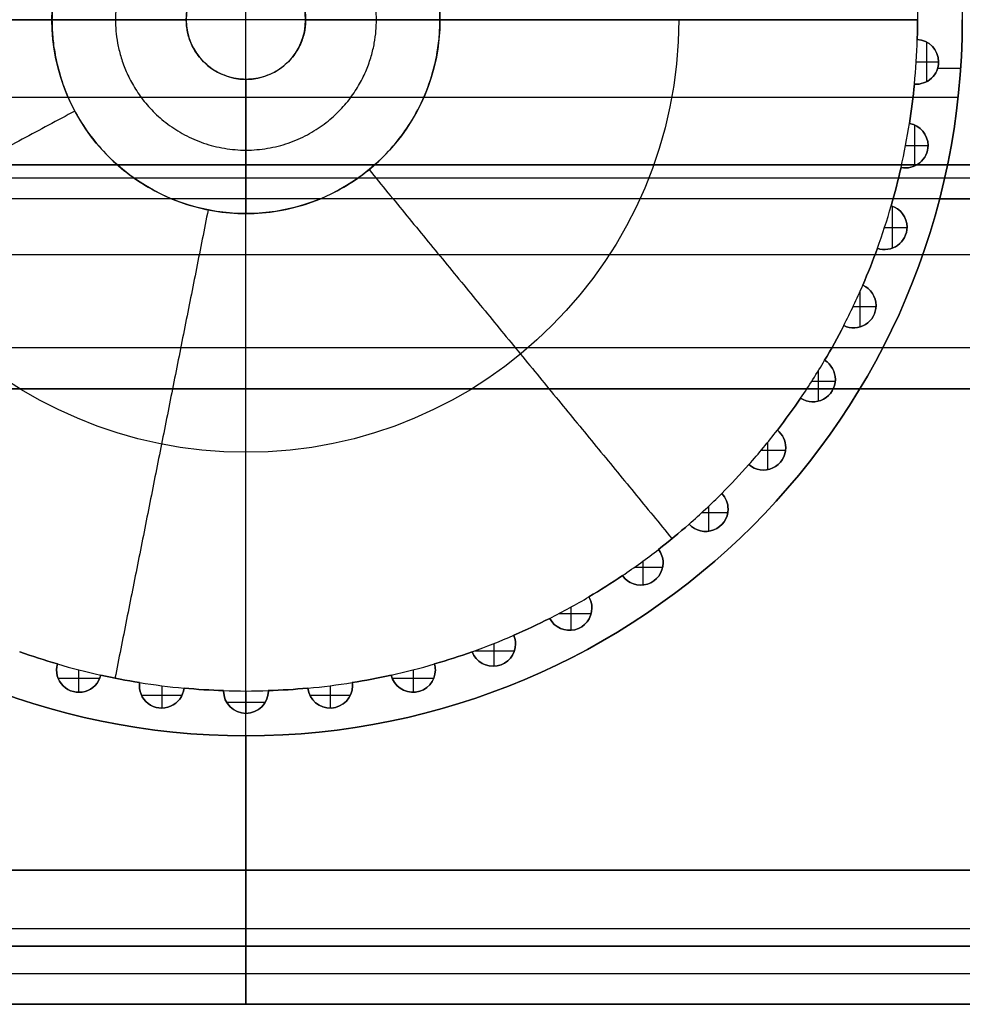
# Model space of a CAD drawing. Header units: millimetres. Extents: x -1649 to 240, y -242 to 238.
# Tile 32 of 256: x -371 to -350, y -18 to 4. Entities that reach past the tile are written whole.
import ezdxf

# ---------------------------------------------------------------- set-up
doc = ezdxf.new("R2010")
doc.units = ezdxf.units.MM
doc.layers.add('BOMBILLA', color=7, linetype='Continuous', true_color=0xfff700)
doc.layers.add('CABLE', color=7, linetype='Continuous', true_color=0x313030)

# ---------------------------------------------------------------- blocks, each defined once
blk = doc.blocks.new('DOME M 29914')
at = {"layer": 'CABLE', "extrusion": (0, 0, -1)}
for centre, radius, start, end in [((353.903, 5.745, -18.29), 16, 127.4627, 180), ((353.903, 5.745, -21.29), 16, 136.5675, 180), ((353.903, 5.745, -29.29), 4.333, 0, 180), ((353.903, 5.745, -21.29), 15, 178.3099, 180), ((353.903, 5.745, -18.29), 15, 178.3099, 180), ((353.903, 5.745, -18.29), 16, 180, 0), ((353.903, 5.745, -21.29), 16, 180, 0), ((353.903, 5.745, -25.29), 9.667, 180, 0), ((353.903, 5.745, -29.29), 4.333, 180, 0), ((353.903, 5.745, -21.29), 15, 180, 181.6901), ((353.903, 5.745, -19.79), 15, 180, 181.6901), ((353.903, 5.745, -18.29), 15, 180, 181.6901), ((338.932, 4.803, -21.29), 0.5, 92.645, 180), ((338.932, 4.803, -19.79), 0.5, 92.645, 180), ((338.932, 4.803, -18.29), 0.5, 92.645, 180), ((338.932, 4.803, -21.29), 0.5, 92.645, 180), ((338.932, 4.803, -18.29), 0.5, 180, 274.555), ((338.932, 4.803, -21.29), 0.5, 180, 274.555), ((338.932, 4.803, -19.79), 0.5, 180, 274.555), ((338.932, 4.803, -21.29), 0.5, 180, 274.555), ((353.903, 5.745, -21.29), 15, 185.5099, 188.8901), ((353.903, 5.745, -19.79), 15, 185.5099, 188.8901), ((353.903, 5.745, -18.29), 15, 185.5099, 188.8901), ((339.168, 2.934, -21.29), 0.5, 99.845, 180), ((339.168, 2.934, -19.79), 0.5, 99.845, 180), ((339.168, 2.934, -18.29), 0.5, 99.845, 180), ((339.168, 2.934, -21.29), 0.5, 99.845, 180), ((339.168, 2.934, -18.29), 0.5, 180, 281.755), ((339.168, 2.934, -21.29), 0.5, 180, 281.755), ((339.168, 2.934, -19.79), 0.5, 180, 281.755), ((339.168, 2.934, -21.29), 0.5, 180, 281.755), ((353.903, 5.745, -21.29), 15, 192.7099, 196.0901), ((353.903, 5.745, -19.79), 15, 192.7099, 196.0901), ((353.903, 5.745, -18.29), 15, 192.7099, 196.0901), ((339.637, 1.11, -21.29), 0.5, 107.045, 180), ((339.637, 1.11, -19.79), 0.5, 107.045, 180), ((339.637, 1.11, -18.29), 0.5, 107.045, 180), ((339.637, 1.11, -21.29), 0.5, 107.045, 180), ((339.637, 1.11, -18.29), 0.5, 180, 288.955), ((339.637, 1.11, -21.29), 0.5, 180, 288.955), ((339.637, 1.11, -19.79), 0.5, 180, 288.955), ((339.637, 1.11, -21.29), 0.5, 180, 288.955), ((353.903, 5.745, -21.29), 15, 199.9099, 203.2901), ((353.903, 5.745, -19.79), 15, 199.9099, 203.2901), ((353.903, 5.745, -18.29), 15, 199.9099, 203.2901), ((340.33, -0.642, -21.29), 0.5, 114.245, 180), ((340.33, -0.642, -19.79), 0.5, 114.245, 180), ((340.33, -0.642, -18.29), 0.5, 114.245, 180), ((340.33, -0.642, -21.29), 0.5, 114.245, 180), ((340.33, -0.642, -18.29), 0.5, 180, 296.155), ((340.33, -0.642, -21.29), 0.5, 180, 296.155), ((340.33, -0.642, -19.79), 0.5, 180, 296.155), ((340.33, -0.642, -21.29), 0.5, 180, 296.155), ((353.903, 5.745, -21.29), 15, 207.1099, 210.4901), ((353.903, 5.745, -19.79), 15, 207.1099, 210.4901), ((353.903, 5.745, -18.29), 15, 207.1099, 210.4901), ((341.238, -2.293, -21.29), 0.5, 121.445, 180), ((341.238, -2.293, -19.79), 0.5, 121.445, 180), ((341.238, -2.293, -18.29), 0.5, 121.445, 180), ((341.238, -2.293, -21.29), 0.5, 121.445, 180), ((341.238, -2.293, -18.29), 0.5, 180, 303.355), ((341.238, -2.293, -21.29), 0.5, 180, 303.355), ((341.238, -2.293, -19.79), 0.5, 180, 303.355), ((341.238, -2.293, -21.29), 0.5, 180, 303.355), ((353.903, 5.745, -21.29), 15, 214.3099, 217.6901), ((353.903, 5.745, -19.79), 15, 214.3099, 217.6901), ((353.903, 5.745, -18.29), 15, 214.3099, 217.6901), ((342.345, -3.817, -21.29), 0.5, 128.645, 180), ((342.345, -3.817, -19.79), 0.5, 128.645, 180), ((342.345, -3.817, -18.29), 0.5, 128.645, 180), ((342.345, -3.817, -21.29), 0.5, 128.645, 180), ((342.345, -3.817, -18.29), 0.5, 180, 310.555), ((342.345, -3.817, -21.29), 0.5, 180, 310.555), ((342.345, -3.817, -19.79), 0.5, 180, 310.555), ((342.345, -3.817, -21.29), 0.5, 180, 310.555), ((353.903, 5.745, -21.29), 15, 221.5099, 224.8901), ((353.903, 5.745, -19.79), 15, 221.5099, 224.8901), ((353.903, 5.745, -18.29), 15, 221.5099, 224.8901), ((343.634, -5.19, -21.29), 0.5, 135.845, 180), ((343.634, -5.19, -19.79), 0.5, 135.845, 180), ((343.634, -5.19, -18.29), 0.5, 135.845, 180), ((343.634, -5.19, -21.29), 0.5, 135.845, 180), ((343.634, -5.19, -18.29), 0.5, 180, 317.755), ((343.634, -5.19, -21.29), 0.5, 180, 317.755), ((343.634, -5.19, -19.79), 0.5, 180, 317.755), ((343.634, -5.19, -21.29), 0.5, 180, 317.755), ((353.903, 5.745, -21.29), 15, 228.7099, 232.0901), ((353.903, 5.745, -19.79), 15, 228.7099, 232.0901), ((353.903, 5.745, -18.29), 15, 228.7099, 232.0901), ((345.086, -6.39, -21.29), 0.5, 143.045, 180), ((345.086, -6.39, -19.79), 0.5, 143.045, 180), ((345.086, -6.39, -18.29), 0.5, 143.045, 180), ((345.086, -6.39, -21.29), 0.5, 143.045, 180), ((345.086, -6.39, -18.29), 0.5, 180, 324.955), ((345.086, -6.39, -21.29), 0.5, 180, 324.955), ((345.086, -6.39, -19.79), 0.5, 180, 324.955), ((345.086, -6.39, -21.29), 0.5, 180, 324.955), ((353.903, 5.745, -21.29), 15, 235.9099, 239.2901), ((353.903, 5.745, -19.79), 15, 235.9099, 239.2901), ((353.903, 5.745, -18.29), 15, 235.9099, 239.2901), ((346.676, -7.4, -21.29), 0.5, 150.245, 180), ((346.676, -7.4, -19.79), 0.5, 150.245, 180), ((346.676, -7.4, -18.29), 0.5, 150.245, 180), ((346.676, -7.4, -21.29), 0.5, 150.245, 180), ((346.676, -7.4, -18.29), 0.5, 180, 332.155), ((346.676, -7.4, -21.29), 0.5, 180, 332.155), ((346.676, -7.4, -19.79), 0.5, 180, 332.155), ((346.676, -7.4, -21.29), 0.5, 180, 332.155), ((353.903, 5.745, -21.29), 15, 243.1099, 246.4901), ((353.903, 5.745, -19.79), 15, 243.1099, 246.4901), ((353.903, 5.745, -18.29), 15, 243.1099, 246.4901), ((348.381, -8.202, -21.29), 0.5, 157.445, 180), ((348.381, -8.202, -19.79), 0.5, 157.445, 180), ((348.381, -8.202, -18.29), 0.5, 157.445, 180), ((348.381, -8.202, -21.29), 0.5, 157.445, 180), ((348.381, -8.202, -18.29), 0.5, 180, 339.355), ((348.381, -8.202, -21.29), 0.5, 180, 339.355), ((348.381, -8.202, -19.79), 0.5, 180, 339.355), ((348.381, -8.202, -21.29), 0.5, 180, 339.355), ((353.903, 5.745, -21.29), 15, 286.3099, 289.6901), ((353.903, 5.745, -19.79), 15, 286.3099, 289.6901), ((353.903, 5.745, -18.29), 15, 286.3099, 289.6901), ((353.903, 5.745, -21.29), 15, 250.3099, 253.6901), ((353.903, 5.745, -19.79), 15, 250.3099, 253.6901), ((353.903, 5.745, -18.29), 15, 250.3099, 253.6901), ((357.633, -8.784, -18.29), 0.5, 193.445, 15.355), ((357.633, -8.784, -21.29), 0.5, 193.445, 15.355), ((357.633, -8.784, -19.79), 0.5, 193.445, 15.355), ((357.633, -8.784, -21.29), 0.5, 193.445, 15.355), ((350.172, -8.784, -18.29), 0.5, 180, 346.555), ((350.172, -8.784, -21.29), 0.5, 180, 346.555), ((350.172, -8.784, -19.79), 0.5, 180, 346.555), ((350.172, -8.784, -21.29), 0.5, 180, 346.555), ((350.172, -8.784, -21.29), 0.5, 164.645, 180), ((350.172, -8.784, -19.79), 0.5, 164.645, 180), ((350.172, -8.784, -18.29), 0.5, 164.645, 180), ((350.172, -8.784, -21.29), 0.5, 164.645, 180), ((353.903, 5.745, -21.29), 15, 279.1099, 282.4901), ((353.903, 5.745, -19.79), 15, 279.1099, 282.4901), ((353.903, 5.745, -18.29), 15, 279.1099, 282.4901), ((353.903, 5.745, -21.29), 15, 257.5099, 260.8901), ((353.903, 5.745, -19.79), 15, 257.5099, 260.8901), ((353.903, 5.745, -18.29), 15, 257.5099, 260.8901), ((355.783, -9.137, -18.29), 0.5, 186.245, 8.155), ((355.783, -9.137, -21.29), 0.5, 186.245, 8.155), ((355.783, -9.137, -19.79), 0.5, 186.245, 8.155), ((355.783, -9.137, -21.29), 0.5, 186.245, 8.155), ((353.903, 5.745, -21.29), 15, 271.9099, 275.2901), ((353.903, 5.745, -19.79), 15, 271.9099, 275.2901), ((353.903, 5.745, -18.29), 15, 271.9099, 275.2901), ((353.903, 5.745, -21.29), 15, 264.7099, 268.0901), ((353.903, 5.745, -19.79), 15, 264.7099, 268.0901), ((353.903, 5.745, -18.29), 15, 264.7099, 268.0901), ((352.023, -9.137, -18.29), 0.5, 180, 353.755), ((352.023, -9.137, -21.29), 0.5, 180, 353.755), ((352.023, -9.137, -19.79), 0.5, 180, 353.755), ((352.023, -9.137, -21.29), 0.5, 180, 353.755), ((352.023, -9.137, -21.29), 0.5, 171.845, 180), ((352.023, -9.137, -19.79), 0.5, 171.845, 180), ((352.023, -9.137, -18.29), 0.5, 171.845, 180), ((352.023, -9.137, -21.29), 0.5, 171.845, 180), ((353.903, -9.255, -18.29), 0.5, 0, 0.955), ((353.903, -9.255, -21.29), 0.5, 0, 0.955), ((353.903, -9.255, -19.79), 0.5, 0, 0.955), ((353.903, -9.255, -21.29), 0.5, 0, 0.955), ((353.903, -9.255, -21.29), 0.5, 180, 0), ((353.903, -9.255, -19.79), 0.5, 180, 0), ((353.903, -9.255, -18.29), 0.5, 180, 0), ((353.903, -9.255, -21.29), 0.5, 180, 0), ((353.903, -9.255, -21.29), 0.5, 179.045, 180), ((353.903, -9.255, -19.79), 0.5, 179.045, 180), ((353.903, -9.255, -18.29), 0.5, 179.045, 180), ((353.903, -9.255, -21.29), 0.5, 179.045, 180)]:
    blk.add_arc(centre, radius, start, end, dxfattribs=at)
at = {"layer": 'CABLE'}
for centre, radius, start, end in [((-353.903, 5.745, 30.29), 1.333, 0, 180), ((-353.903, 5.745, 16.29), 16, 180, 360), ((-353.903, 5.745, 17.29), 16, 180, 0), ((-353.903, 5.745, 19.99), 16, 180, 360), ((-353.903, 5.745, 20.64), 16, 180, 0), ((-353.903, 5.745, 18.29), 16, 180, 360), ((-353.903, 5.745, 21.29), 16, 180, 360), ((-353.903, 5.745, 19.99), 16, 180, 360), ((-353.903, 5.745, 16.29), 16, 180, 360), ((-353.903, 5.745, 30.29), 1.333, 180, 360), ((-353.903, 5.745, 21.29), 15, 358.3099, 0), ((-353.903, 5.745, 18.29), 15, 358.3099, 360), ((-353.903, 5.745, 21.29), 15, 354.4901, 358.3099), ((-353.903, 5.745, 21.29), 15, 354.4901, 358.3099), ((-338.932, 4.803, 18.29), 0.5, 0, 87.355), ((-338.932, 4.803, 18.29), 0.5, 265.445, 0), ((-353.903, 5.745, 21.29), 15, 351.1099, 354.4901), ((-353.903, 5.745, 18.29), 15, 351.1099, 354.4901), ((-353.903, 5.745, 21.29), 15, 347.2901, 351.1099), ((-353.903, 5.745, 21.29), 15, 347.2901, 351.1099), ((-339.168, 2.934, 18.29), 0.5, 0, 80.155), ((-339.168, 2.934, 18.29), 0.5, 258.245, 360), ((-353.903, 5.745, 21.29), 15, 343.9099, 347.2901), ((-353.903, 5.745, 18.29), 15, 343.9099, 347.2901), ((-353.903, 5.745, 21.29), 15, 340.0901, 343.9099), ((-353.903, 5.745, 21.29), 15, 340.0901, 343.9099), ((-339.637, 1.11, 18.29), 0.5, 0, 72.955), ((-339.637, 1.11, 18.29), 0.5, 251.045, 360), ((-353.903, 5.745, 21.29), 15, 336.7099, 340.0901), ((-353.903, 5.745, 18.29), 15, 336.7099, 340.0901), ((-353.903, 5.745, 21.29), 15, 332.8901, 336.7099), ((-353.903, 5.745, 21.29), 15, 332.8901, 336.7099), ((-340.33, -0.642, 18.29), 0.5, 0, 65.755), ((-340.33, -0.642, 18.29), 0.5, 243.845, 0), ((-353.903, 5.745, 21.29), 15, 329.5099, 332.8901), ((-353.903, 5.745, 18.29), 15, 329.5099, 332.8901), ((-353.903, 5.745, 21.29), 15, 325.6901, 329.5099), ((-353.903, 5.745, 21.29), 15, 325.6901, 329.5099), ((-341.238, -2.293, 18.29), 0.5, 0, 58.555), ((-341.238, -2.293, 18.29), 0.5, 236.645, 360), ((-353.903, 5.745, 21.29), 15, 322.3099, 325.6901), ((-353.903, 5.745, 18.29), 15, 322.3099, 325.6901), ((-353.903, 5.745, 21.29), 15, 318.4901, 322.3099), ((-353.903, 5.745, 21.29), 15, 318.4901, 322.3099), ((-342.345, -3.817, 18.29), 0.5, 0, 51.355), ((-342.345, -3.817, 18.29), 0.5, 229.445, 360), ((-353.903, 5.745, 21.29), 15, 315.1099, 318.4901), ((-353.903, 5.745, 18.29), 15, 315.1099, 318.4901), ((-353.903, 5.745, 21.29), 15, 311.2901, 315.1099), ((-353.903, 5.745, 21.29), 15, 311.2901, 315.1099), ((-343.634, -5.19, 18.29), 0.5, 0, 44.155), ((-343.634, -5.19, 18.29), 0.5, 222.245, 0), ((-353.903, 5.745, 21.29), 15, 307.9099, 311.2901), ((-353.903, 5.745, 18.29), 15, 307.9099, 311.2901), ((-353.903, 5.745, 21.29), 15, 304.0901, 307.9099), ((-353.903, 5.745, 21.29), 15, 304.0901, 307.9099), ((-345.086, -6.39, 18.29), 0.5, 0, 36.955), ((-345.086, -6.39, 18.29), 0.5, 215.045, 360), ((-353.903, 5.745, 21.29), 15, 300.7099, 304.0901), ((-353.903, 5.745, 18.29), 15, 300.7099, 304.0901), ((-353.903, 5.745, 21.29), 15, 296.8901, 300.7099), ((-353.903, 5.745, 21.29), 15, 296.8901, 300.7099), ((-346.676, -7.4, 18.29), 0.5, 0, 29.755), ((-346.676, -7.4, 18.29), 0.5, 207.845, 0), ((-353.903, 5.745, 21.29), 15, 293.5099, 296.8901), ((-353.903, 5.745, 18.29), 15, 293.5099, 296.8901), ((-353.903, 5.745, 21.29), 15, 289.6901, 293.5099), ((-353.903, 5.745, 21.29), 15, 289.6901, 293.5099), ((-348.381, -8.202, 18.29), 0.5, 0, 22.555), ((-348.381, -8.202, 18.29), 0.5, 200.645, 360), ((-353.903, 5.745, 21.29), 15, 250.3099, 253.6901), ((-353.903, 5.745, 18.29), 15, 250.3099, 253.6901), ((-353.903, 5.745, 21.29), 15, 286.3099, 289.6901), ((-353.903, 5.745, 18.29), 15, 286.3099, 289.6901), ((-357.633, -8.784, 18.29), 0.5, 164.645, 346.555), ((-353.903, 5.745, 21.29), 15, 253.6901, 257.5099), ((-353.903, 5.745, 21.29), 15, 253.6901, 257.5099), ((-353.903, 5.745, 21.29), 15, 282.4901, 286.3099), ((-353.903, 5.745, 21.29), 15, 282.4901, 286.3099), ((-350.172, -8.784, 18.29), 0.5, 193.445, 360), ((-350.172, -8.784, 18.29), 0.5, 0, 15.355), ((-353.903, 5.745, 21.29), 15, 257.5099, 260.8901), ((-353.903, 5.745, 18.29), 15, 257.5099, 260.8901), ((-353.903, 5.745, 21.29), 15, 279.1099, 282.4901), ((-353.903, 5.745, 18.29), 15, 279.1099, 282.4901), ((-355.783, -9.137, 18.29), 0.5, 171.845, 353.755), ((-353.903, 5.745, 21.29), 15, 260.8901, 264.7099), ((-353.903, 5.745, 21.29), 15, 260.8901, 264.7099), ((-353.903, 5.745, 21.29), 15, 264.7099, 268.0901), ((-353.903, 5.745, 18.29), 15, 264.7099, 268.0901), ((-353.903, 5.745, 21.29), 15, 271.9099, 275.2901), ((-353.903, 5.745, 18.29), 15, 271.9099, 275.2901), ((-353.903, 5.745, 21.29), 15, 275.2901, 279.1099), ((-353.903, 5.745, 21.29), 15, 275.2901, 279.1099), ((-352.023, -9.137, 18.29), 0.5, 186.245, 360), ((-352.023, -9.137, 18.29), 0.5, 0, 8.155), ((-353.903, 5.745, 21.29), 15, 268.0901, 271.9099), ((-353.903, -9.255, 18.29), 0.5, 179.045, 180), ((-353.903, 5.745, 21.29), 15, 268.0901, 271.9099), ((-353.903, -9.255, 18.29), 0.5, 180, 360), ((-353.903, -9.255, 18.29), 0.5, 0, 0.955)]:
    blk.add_arc(centre, radius, start, end, dxfattribs=at)
at = {"layer": 'CABLE', "extrusion": (-1, 0, 0)}
for centre, radius, start, end in [((13.255, 18.29, 353.903), 3, 360, 90), ((13.255, 18.29, 353.903), 1.7, 360, 90), ((13.255, 0.29, 353.903), 3, 270, 0), ((13.255, 0.29, 353.903), 1.7, 270, 0)]:
    blk.add_arc(centre, radius, start, end, dxfattribs=at)
at = {"layer": 'CABLE'}
for points in [[(-353.903, -10.255, 16.29), (-353.903, 18.445, 16.29)], [(-353.903, -13.255, -2.71), (-353.903, 16.745, -2.71)], [(-353.903, -13.255, -1.41), (-353.903, 16.745, -1.41)], [(-353.903, 4.412, 30.29), (-353.903, 7.078, 30.29)], [(-358.236, 5.745, 29.29), (-368.903, 5.745, 21.29)], [(-368.903, 5.745, 21.29), (-358.236, 5.745, 29.29)], [(-352.569, 5.745, 30.29), (-355.236, 5.745, 30.29)], [(-338.903, 5.745, 21.29), (-349.569, 5.745, 29.29)], [(-349.569, 5.745, 29.29), (-338.903, 5.745, 21.29)], [(-338.903, 5.745, 21.29), (-338.903, 5.745, 18.29)], [(-338.903, 5.745, 18.29), (-338.903, 5.745, 21.29)], [(-337.903, 5.745, 16.29), (-337.903, 5.745, 18.29)], [(-337.903, 5.745, 21.29), (-337.903, 5.745, 19.99)], [(-337.903, 5.745, 19.99), (-337.903, 5.745, 21.29)], [(-337.903, 5.745, 18.29), (-337.903, 5.745, 16.29)], [(-338.909, 5.302, 18.29), (-338.909, 5.302, 21.29)], [(-338.909, 5.302, 21.29), (-338.909, 5.302, 18.29)], [(-338.905, 5.496, 21.29), (-338.905, 5.496, 18.29)], [(-338.702, 5.247, 21.29), (-338.702, 4.359, 21.29)], [(-338.605, 5.181, 21.29), (-338.605, 5.181, 18.29)], [(-338.932, 4.803, 21.29), (-338.432, 4.803, 21.29)], [(-337.94, 4.655, 18.29), (-338.455, 4.655, 18.29)], [(-338.432, 4.803, 21.29), (-338.432, 4.803, 18.29)], [(-338.432, 4.803, 18.29), (-338.432, 4.803, 21.29)], [(-338.633, 4.403, 21.29), (-338.633, 4.403, 18.29)], [(-338.972, 4.305, 18.29), (-338.972, 4.305, 21.29)], [(-338.972, 4.305, 21.29), (-338.972, 4.305, 18.29)], [(-337.997, 4.009, 16.29), (-369.808, 4.009, 16.29)], [(-339.021, 3.865, 21.29), (-339.021, 3.865, 18.29)], [(-357.724, 3.702, 29.29), (-367.131, -1.326, 21.29)], [(-339.083, 3.427, 18.29), (-339.083, 3.427, 21.29)], [(-339.083, 3.427, 21.29), (-339.083, 3.427, 18.29)], [(-338.969, 3.393, 21.29), (-338.969, 2.475, 21.29)], [(-338.815, 3.288, 21.29), (-338.815, 3.288, 18.29)], [(-339.169, 2.93, 21.29), (-338.668, 2.93, 21.29)], [(-338.668, 2.934, 21.29), (-338.668, 2.934, 18.29)], [(-338.668, 2.934, 18.29), (-338.668, 2.934, 21.29)], [(-0.2, 2.5, 11.5), (-1565.2, 2.5, 11.5)], [(-1565.2, 2.5, 11.5), (-0.2, 2.5, 11.5)], [(-339.27, 2.445, 18.29), (-339.27, 2.445, 21.29)], [(-339.27, 2.445, 21.29), (-339.27, 2.445, 18.29)], [(-338.898, 2.514, 21.29), (-338.898, 2.514, 18.29)], [(-0.2, 2.205, 12.678), (-1565.2, 2.205, 12.678)], [(-0.2, 2.205, 10.322), (-1565.2, 2.205, 10.322)], [(-351.154, 2.395, 29.29), (-344.387, -5.85, 21.29)], [(-339.374, 2.014, 21.29), (-339.374, 2.014, 18.29)], [(-334.561, 1.745, -2.71), (-373.244, 1.745, -2.71)], [(-334.561, 1.745, -1.41), (-373.244, 1.745, -1.41)], [(-339.49, 1.588, 18.29), (-339.49, 1.588, 21.29)], [(-339.49, 1.588, 21.29), (-339.49, 1.588, 18.29)], [(-339.468, 1.58, 21.29), (-339.468, 0.639, 21.29)], [(-338.411, 1.745, 21.29), (-334.561, 1.745, 21.29)], [(-338.411, 1.745, 19.99), (-334.561, 1.745, 19.99)], [(-354.748, 1.495, 29.29), (-356.829, -8.967, 21.29)], [(-339.26, 1.438, 21.29), (-339.26, 1.438, 18.29)], [(-339.137, 1.11, 21.29), (-339.137, 1.11, 18.29)], [(-339.137, 1.11, 18.29), (-339.137, 1.11, 21.29)], [(-339.64, 1.099, 21.29), (-339.137, 1.099, 21.29)], [(-339.397, 0.671, 21.29), (-339.397, 0.671, 18.29)], [(-0.2, 0.488, 13.952), (-1565.2, 0.488, 13.952)], [(-0.2, 0.488, 9.048), (-1565.2, 0.488, 9.048)], [(-339.799, 0.637, 18.29), (-339.799, 0.637, 21.29)], [(-339.799, 0.637, 21.29), (-339.799, 0.637, 18.29)], [(-339.956, 0.223, 21.29), (-339.956, 0.223, 18.29)], [(-340.125, -0.186, 18.29), (-340.125, -0.186, 21.29)], [(-340.125, -0.186, 21.29), (-340.125, -0.186, 18.29)], [(-340.19, -0.336, 21.29), (-340.19, -1.122, 21.29)], [(-339.931, -0.341, 21.29), (-339.931, -0.341, 18.29)], [(-339.83, -0.642, 21.29), (-339.83, -0.642, 18.29)], [(-339.83, -0.642, 18.29), (-339.83, -0.642, 21.29)], [(-340.341, -0.664, 21.29), (-339.831, -0.664, 21.29)], [(-340.551, -1.091, 18.29), (-340.551, -1.091, 21.29)], [(-340.551, -1.091, 21.29), (-340.551, -1.091, 18.29)], [(-340.122, -1.096, 21.29), (-340.122, -1.096, 18.29)], [(-340.758, -1.481, 21.29), (-340.758, -1.481, 18.29)], [(-0.2, -1.586, 13.433), (-1565.2, -1.586, 13.433)], [(-0.2, -1.586, 9.567), (-1565.2, -1.586, 9.567)], [(-340.977, -1.866, 18.29), (-340.977, -1.866, 21.29)], [(-340.977, -1.866, 21.29), (-340.977, -1.866, 18.29)], [(-339.792, -1.797, 16.29), (-339.792, -1.797, 18.29)], [(-339.792, -1.797, 19.99), (-339.792, -1.797, 21.29)], [(-341.125, -2.112, 21.29), (-341.125, -2.78, 21.29)], [(-340.818, -2.021, 21.29), (-340.818, -2.021, 18.29)], [(-341.261, -2.329, 21.29), (-340.739, -2.329, 21.29)], [(-340.738, -2.293, 21.29), (-340.738, -2.293, 18.29)], [(-340.738, -2.293, 18.29), (-340.738, -2.293, 21.29)], [(-1565.2, -2.5, 11.5), (-0.2, -2.5, 11.5)], [(-0.2, -2.5, 11.5), (-1565.2, -2.5, 11.5)], [(-341.513, -2.71, 18.29), (-341.513, -2.71, 21.29)], [(-341.513, -2.71, 21.29), (-341.513, -2.71, 18.29)], [(-341.062, -2.761, 21.29), (-341.062, -2.761, 18.29)], [(-341.767, -3.072, 21.29), (-341.767, -3.072, 18.29)], [(-342.033, -3.426, 18.29), (-342.033, -3.426, 21.29)], [(-342.033, -3.426, 21.29), (-342.033, -3.426, 18.29)], [(-342.257, -3.71, 21.29), (-342.257, -4.309, 21.29)], [(-341.907, -3.575, 21.29), (-341.907, -3.575, 18.29)], [(-342.39, -3.871, 21.29), (-341.848, -3.871, 21.29)], [(-341.845, -3.817, 21.29), (-341.845, -3.817, 18.29)], [(-341.845, -3.817, 18.29), (-341.845, -3.817, 21.29)], [(-342.67, -4.196, 18.29), (-342.67, -4.196, 21.29)], [(-342.67, -4.196, 21.29), (-342.67, -4.196, 18.29)], [(-342.202, -4.296, 21.29), (-342.202, -4.296, 18.29)], [(-342.968, -4.523, 21.29), (-342.968, -4.523, 18.29)], [(-343.276, -4.841, 18.29), (-343.276, -4.841, 21.29)], [(-343.276, -4.841, 21.29), (-343.276, -4.841, 18.29)], [(-343.181, -4.98, 21.29), (-343.181, -4.98, 18.29)], [(-343.716, -5.266, 21.29), (-343.14, -5.266, 21.29)], [(-343.569, -5.128, 21.29), (-343.569, -5.685, 21.29)], [(-343.134, -5.19, 21.29), (-343.134, -5.19, 18.29)], [(-343.134, -5.19, 18.29), (-343.134, -5.19, 21.29)], [(-344.005, -5.526, 18.29), (-344.005, -5.526, 21.29)], [(-344.005, -5.526, 21.29), (-344.005, -5.526, 18.29)], [(-343.526, -5.678, 21.29), (-343.526, -5.678, 18.29)], [(-344.341, -5.813, 21.29), (-344.341, -5.813, 18.29)], [(-344.686, -6.09, 18.29), (-344.686, -6.09, 21.29)], [(-344.686, -6.09, 21.29), (-344.686, -6.09, 18.29)], [(-345.04, -6.357, 21.29), (-345.04, -6.888, 21.29)], [(-344.618, -6.213, 21.29), (-344.618, -6.213, 18.29)], [(-345.225, -6.49, 21.29), (-344.596, -6.49, 21.29)], [(-344.586, -6.39, 21.29), (-344.586, -6.39, 18.29)], [(-344.586, -6.39, 18.29), (-344.586, -6.39, 21.29)], [(-345.495, -6.678, 18.29), (-345.495, -6.678, 21.29)], [(-345.495, -6.678, 21.29), (-345.495, -6.678, 18.29)], [(-345.865, -6.92, 21.29), (-345.865, -6.92, 18.29)], [(-345.012, -6.885, 21.29), (-345.012, -6.885, 18.29)], [(-346.242, -7.152, 18.29), (-346.242, -7.152, 21.29)], [(-346.242, -7.152, 21.29), (-346.242, -7.152, 18.29)], [(-346.197, -7.256, 21.29), (-346.197, -7.256, 18.29)], [(-346.647, -7.384, 21.29), (-346.647, -7.899, 21.29)], [(-346.176, -7.4, 21.29), (-346.176, -7.4, 18.29)], [(-346.176, -7.4, 18.29), (-346.176, -7.4, 21.29)], [(-347.118, -7.633, 18.29), (-347.118, -7.633, 21.29)], [(-347.118, -7.633, 21.29), (-347.118, -7.633, 18.29)], [(-346.91, -7.526, 21.29), (-346.192, -7.526, 21.29)], [(-347.516, -7.828, 21.29), (-347.516, -7.828, 18.29)], [(-346.638, -7.898, 21.29), (-346.638, -7.898, 18.29)], [(-347.919, -8.01, 18.29), (-347.919, -8.01, 21.29)], [(-347.919, -8.01, 21.29), (-347.919, -8.01, 18.29)], [(-347.893, -8.092, 21.29), (-347.893, -8.092, 18.29)], [(-348.787, -8.356, 21.29), (-347.905, -8.356, 21.29)], [(-348.365, -8.195, 21.29), (-348.365, -8.702, 21.29)], [(-347.881, -8.202, 21.29), (-347.881, -8.202, 18.29)], [(-347.881, -8.202, 18.29), (-347.881, -8.202, 21.29)], [(-358.538, -8.521, 21.29), (-358.538, -8.521, 18.29)], [(-349.267, -8.521, 21.29), (-349.267, -8.521, 18.29)], [(-348.849, -8.378, 18.29), (-348.849, -8.378, 21.29)], [(-348.849, -8.378, 21.29), (-348.849, -8.378, 18.29)], [(-358.115, -8.652, 18.29), (-358.115, -8.652, 21.29)], [(-358.115, -8.652, 21.29), (-358.115, -8.652, 18.29)], [(-357.64, -8.782, 21.29), (-357.64, -9.284, 21.29)], [(-350.165, -8.782, 21.29), (-350.165, -9.284, 21.29)], [(-349.69, -8.652, 18.29), (-349.69, -8.652, 21.29)], [(-349.69, -8.652, 21.29), (-349.69, -8.652, 18.29)], [(-349.678, -8.709, 21.29), (-349.678, -8.709, 18.29)], [(-349.672, -8.784, 21.29), (-349.672, -8.784, 18.29)], [(-349.672, -8.784, 18.29), (-349.672, -8.784, 21.29)], [(-348.378, -8.702, 21.29), (-348.378, -8.702, 18.29)], [(-358.113, -8.925, 21.29), (-358.113, -8.925, 18.29)], [(-358.098, -8.968, 21.29), (-357.168, -8.968, 21.29)], [(-357.147, -8.9, 21.29), (-357.147, -8.9, 18.29)], [(-357.147, -8.9, 18.29), (-357.147, -8.9, 21.29)], [(-356.713, -8.989, 21.29), (-356.713, -8.989, 18.29)], [(-351.092, -8.989, 21.29), (-351.092, -8.989, 18.29)], [(-350.659, -8.9, 18.29), (-350.659, -8.9, 21.29)], [(-350.659, -8.9, 21.29), (-350.659, -8.9, 18.29)], [(-350.637, -8.968, 21.29), (-349.707, -8.968, 21.29)], [(-357.343, -9.191, 21.29), (-357.343, -9.191, 18.29)], [(-356.278, -9.066, 18.29), (-356.278, -9.066, 21.29)], [(-356.278, -9.066, 21.29), (-356.278, -9.066, 18.29)], [(-355.784, -9.137, 21.29), (-355.784, -9.637, 21.29)], [(-355.286, -9.191, 21.29), (-355.286, -9.191, 18.29)], [(-355.286, -9.191, 18.29), (-355.286, -9.191, 21.29)], [(-354.844, -9.226, 21.29), (-354.844, -9.226, 18.29)], [(-352.961, -9.226, 21.29), (-352.961, -9.226, 18.29)], [(-352.52, -9.191, 18.29), (-352.52, -9.191, 21.29)], [(-352.52, -9.191, 21.29), (-352.52, -9.191, 18.29)], [(-352.021, -9.137, 21.29), (-352.021, -9.637, 21.29)], [(-351.528, -9.066, 18.29), (-351.528, -9.066, 21.29)], [(-351.528, -9.066, 21.29), (-351.528, -9.066, 18.29)], [(-351.524, -9.097, 21.29), (-351.524, -9.097, 18.29)], [(-351.523, -9.137, 21.29), (-351.523, -9.137, 18.29)], [(-351.523, -9.137, 18.29), (-351.523, -9.137, 21.29)], [(-350.558, -9.102, 21.29), (-350.558, -9.102, 18.29)], [(-349.83, -9.149, 21.29), (-349.83, -9.149, 18.29)], [(-357.796, -9.257, 21.29), (-357.796, -9.257, 18.29)], [(-356.247, -9.323, 21.29), (-356.247, -9.323, 18.29)], [(-356.234, -9.351, 21.29), (-355.331, -9.351, 21.29)], [(-354.403, -9.247, 18.29), (-354.403, -9.247, 21.29)], [(-354.403, -9.247, 21.29), (-354.403, -9.247, 18.29)], [(-354.403, -9.251, 21.29), (-354.403, -9.251, 18.29)], [(-354.403, -9.255, 21.29), (-354.403, -9.255, 18.29)], [(-354.403, -9.255, 18.29), (-354.403, -9.255, 21.29)], [(-353.903, -9.255, 21.29), (-353.903, -9.755, 21.29)], [(-353.403, -9.247, 18.29), (-353.403, -9.247, 21.29)], [(-353.403, -9.247, 21.29), (-353.403, -9.247, 18.29)], [(-353.403, -9.25, 21.29), (-353.403, -9.25, 18.29)], [(-353.403, -9.255, 18.29), (-353.403, -9.255, 21.29)], [(-353.403, -9.255, 21.29), (-353.403, -9.255, 18.29)], [(-352.474, -9.351, 21.29), (-351.571, -9.351, 21.29)], [(-352.44, -9.412, 21.29), (-352.44, -9.412, 18.29)], [(-350.204, -9.283, 21.29), (-350.204, -9.283, 18.29)], [(-355.916, -9.619, 21.29), (-355.916, -9.619, 18.29)], [(-355.48, -9.535, 21.29), (-355.48, -9.535, 18.29)], [(-354.344, -9.491, 21.29), (-354.344, -9.491, 18.29)], [(-354.338, -9.501, 21.29), (-353.467, -9.501, 21.29)], [(-353.585, -9.642, 21.29), (-353.585, -9.642, 18.29)], [(-352.09, -9.632, 21.29), (-352.09, -9.632, 18.29)], [(-351.694, -9.513, 21.29), (-351.694, -9.513, 18.29)], [(-354, -9.746, 21.29), (-354, -9.746, 18.29)], [(-353.903, -10.255, 18.29), (-353.903, -9.755, 18.29)], [(-350.781, -9.948, 16.29), (-350.781, -9.948, 18.29)], [(-350.781, -9.948, 19.99), (-350.781, -9.948, 21.29)], [(-353.903, -10.255, 21.29), (-353.903, -13.255, 21.29)], [(-353.903, -10.255, 19.99), (-353.903, -13.255, 19.99)], [(-334.561, -13.255, 21.29), (-373.244, -13.255, 21.29)], [(-334.561, -13.255, 21.29), (-373.244, -13.255, 21.29)], [(-334.561, -13.255, 19.99), (-373.244, -13.255, 19.99)], [(-334.561, -13.255, 19.99), (-373.244, -13.255, 19.99)], [(-373.244, -13.255, -2.71), (-334.561, -13.255, -2.71)], [(-373.244, -13.255, -2.71), (-334.561, -13.255, -2.71)], [(-373.244, -13.255, -1.41), (-334.561, -13.255, -1.41)], [(-373.244, -13.255, -1.41), (-334.561, -13.255, -1.41)], [(-334.283, -14.569, 19.369), (-373.523, -14.569, 19.369)], [(-334.283, -14.569, -0.788), (-373.523, -14.569, -0.788)], [(-373.43, -14.955, 9.29), (-334.375, -14.955, 9.29)], [(-373.43, -14.955, 18.29), (-334.375, -14.955, 18.29)], [(-334.375, -14.955, 9.29), (-373.43, -14.955, 9.29)], [(-373.43, -14.955, 13.79), (-334.375, -14.955, 13.79)], [(-373.43, -14.955, 18.29), (-334.375, -14.955, 18.29)], [(-334.375, -14.955, 9.29), (-373.43, -14.955, 9.29)], [(-373.43, -14.955, 9.29), (-334.375, -14.955, 9.29)], [(-334.375, -14.955, 0.29), (-373.43, -14.955, 0.29)], [(-373.43, -14.955, 4.79), (-334.375, -14.955, 4.79)], [(-334.375, -14.955, 0.29), (-373.43, -14.955, 0.29)], [(-353.903, -14.955, 9.29), (-353.903, -16.255, 9.29)], [(-353.903, -14.955, 9.29), (-353.903, -14.955, 18.29)], [(-353.903, -16.255, 9.29), (-353.903, -14.955, 9.29)], [(-353.903, -14.955, 0.29), (-353.903, -14.955, 9.29)], [(-334.283, -15.574, 20.194), (-373.522, -15.574, 20.194)], [(-334.283, -15.574, -1.613), (-373.522, -15.574, -1.613)], [(-334.375, -16.255, 9.29), (-373.43, -16.255, 9.29)], [(-373.43, -16.255, 18.29), (-334.375, -16.255, 18.29)], [(-334.375, -16.255, 9.29), (-373.43, -16.255, 9.29)], [(-373.43, -16.255, 13.79), (-334.375, -16.255, 13.79)], [(-373.43, -16.255, 18.29), (-334.375, -16.255, 18.29)], [(-373.43, -16.255, 9.29), (-334.375, -16.255, 9.29)], [(-373.43, -16.255, 9.29), (-334.375, -16.255, 9.29)], [(-334.375, -16.255, 0.29), (-373.43, -16.255, 0.29)], [(-373.43, -16.255, 4.79), (-334.375, -16.255, 4.79)], [(-334.375, -16.255, 0.29), (-373.43, -16.255, 0.29)], [(-353.903, -16.255, 9.29), (-353.903, -16.255, 18.29)], [(-353.903, -16.255, 0.29), (-353.903, -16.255, 9.29)]]:
    blk.add_open_spline(points, degree=1, dxfattribs=at)
for points, weights in [([(-349.569, 5.745, 29.29), (-349.569, 14.412, 29.29), (-358.236, 14.412, 29.29), (-358.236, 5.745, 29.29)], [1, 0.333333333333, 0.333333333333, 1]), ([(-350.988, 5.745, 30.034), (-350.988, 11.574, 30.034), (-356.817, 11.574, 30.034), (-356.817, 5.745, 30.034)], [0.974341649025, 0.324780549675, 0.324780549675, 0.974341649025]), ([(-355.236, 5.745, 30.29), (-355.236, 8.412, 30.29), (-352.569, 8.412, 30.29), (-352.569, 5.745, 30.29)], [1, 0.333333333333, 0.333333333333, 1]), ([(-355.236, 5.745, 30.29), (-356.327, 5.745, 30.29), (-357.363, 5.745, 29.945), (-358.236, 5.745, 29.29)], [1, 0.965788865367, 0.965788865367, 1]), ([(-358.236, 5.745, 29.29), (-358.236, -2.922, 29.29), (-349.569, -2.922, 29.29), (-349.569, 5.745, 29.29)], [1, 0.333333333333, 0.333333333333, 1]), ([(-358.236, 5.745, 29.29), (-357.363, 5.745, 29.945), (-356.327, 5.745, 30.29), (-355.236, 5.745, 30.29)], [1, 0.965788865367, 0.965788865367, 1]), ([(-356.817, 5.745, 30.034), (-356.817, -0.084, 30.034), (-350.988, -0.084, 30.034), (-350.988, 5.745, 30.034)], [0.974341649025, 0.324780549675, 0.324780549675, 0.974341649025]), ([(-352.569, 5.745, 30.29), (-352.569, 3.078, 30.29), (-355.236, 3.078, 30.29), (-355.236, 5.745, 30.29)], [1, 0.333333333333, 0.333333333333, 1]), ([(-349.569, 5.745, 29.29), (-350.442, 5.745, 29.945), (-351.478, 5.745, 30.29), (-352.569, 5.745, 30.29)], [1, 0.965788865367, 0.965788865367, 1]), ([(-352.569, 5.745, 30.29), (-351.478, 5.745, 30.29), (-350.442, 5.745, 29.945), (-349.569, 5.745, 29.29)], [1, 0.965788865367, 0.965788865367, 1]), ([(-353.903, 4.412, 30.29), (-353.903, 3.32, 30.29), (-353.903, 2.285, 29.945), (-353.903, 1.412, 29.29)], [0.5, 0.482894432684, 0.482894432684, 0.5])]:
    blk.add_rational_spline(points, weights, degree=3, dxfattribs=at)

msp = doc.modelspace()

# ---------------------------------------------------------------- block references
at = {"layer": 'BOMBILLA'}
msp.add_blockref('DOME M 29914', (-12.5, -1.799, 2.712), dxfattribs=at)

doc.saveas('drawing.dxf')
